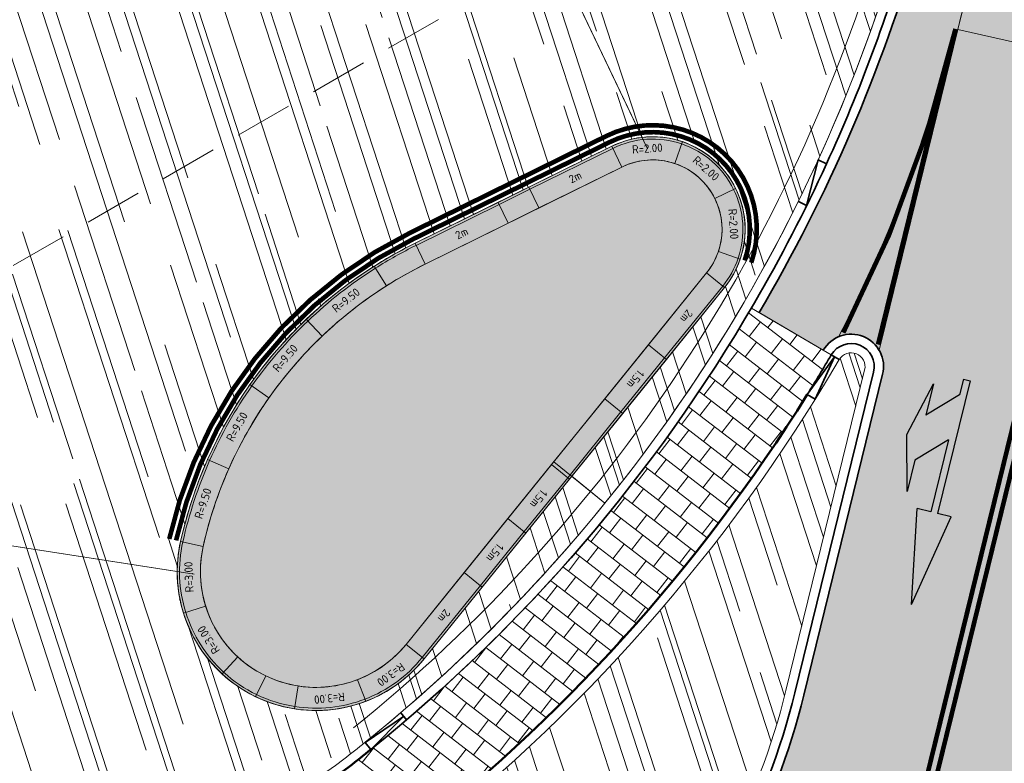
# Model space of a CAD drawing. Header units: metres. Extents: x 196674 to 197628, y 355499 to 356232.
# Tile 109 of 209: x 197041 to 197063, y 355743 to 355759. Entities that reach past the tile are written whole.
import ezdxf

# ---------------------------------------------------------------- set-up
doc = ezdxf.new("R2010")
doc.units = ezdxf.units.M
doc.linetypes.add('DASHED2', pattern=[0.375, 0.25, -0.125])
doc.layers.get('0').update_dxf_attribs({"lineweight": 25})
for name, color, linetype, lineweight, true_color in [('N-WE-AM-AS-KNIKLIJN-G', 1, 'DASHED2', 5, 0xff0000), ('N-WE-GR-BEPLANTING_BEPLANTINGSPLAN_DERDEN-V', 7, 'Continuous', 5, 0xd3e799), ('N-WE-VH-GESLOTENVERHARDING_ASFALT_FIETSPAD-A-200', 7, 'Continuous', 5, 0xe98094), ('N-WE-VH-GESLOTENVERHARDING_ASFALT_RIJBAAN-V', 7, 'Continuous', 5, 0xd6d6d6), ('N-WE-VH-GOOT-TEGEL_200x200-G', 7, 'Continuous', 35, 0x00a5a5), ('N-WE-VH-KANTOPSLUITING_GELEIDEBAND_50 200-G', 1, 'Continuous', 35, 0xff0000), ('N-WE-VH-KANTOPSLUITING_OPSLUITBAND_200X250-G', 7, 'Continuous', 50, 0x0029a5), ('N-WE-VH-KANTOPSLUITING_SOLID_500X500-V', 7, 'Continuous', 50, 0x7a7a7a), ('N-WE-VH-KANTOPSLUITING_SOLID_500X500_PASMAKEN-V', 7, 'Continuous', 50, 0x545454), ('N-WE-VH-KANTOPSLUITING_TROTTOIRBAND_180X200-G', 6, 'Continuous', 35, 0xff00ff), ('N-WE-VH-KANTOPSLUITING_VERLAGINGSBAND_GELEIDEBAND_50 200-G', 1, 'Continuous', 35, 0xff0000), ('N-WE-VH-KANTOPSLUITING_VERLAGINGSBAND_TROTTOIRBAND_180 200-G', 6, 'Continuous', 35, 0xff00ff), ('N-WE-VH-KANTOPSLUITING_VERLOOPBAND_GELEIDEBAND_50 200_TROTTOIRBAND_180 200-G', 1, 'Continuous', 35, 0xff0000), ('N-WE-VH-OPENVERHARDING_NATUURSTEEN_ZWARTBROEKPLEIN-A', 7, 'Continuous', 20, 0xd9795e), ('N-WE-VH-OPENVERHARDING_TEGEL_200x300_FIETSPAD_ROOD-A', 7, 'Continuous', 5, 0xe04d68), ('N-WE-VH-SPECIAAL-G', 7, 'Continuous', 35, 0xe44949), ('N-WE-VW-MARKERING_LANGS_STREEP_DOORGETROKKEN_010-G', 7, 'Continuous', 13, 0xffffff), ('N-WE-VW-MARKERING_PIJL-S', 7, 'Continuous', 25, 0xffffff), ('N-WE-VW-MARKERING_PUNTSTUK-G', 7, 'Continuous', 0, 0xffffff), ('N-WE-VW-MARKERING_PUNTSTUK-V', 7, 'Continuous', 18, 0xffffff)]:
    doc.layers.add(name, color=color, linetype=linetype, lineweight=lineweight, true_color=true_color)
doc.layers.add('N-WE-VH-HULPLIJN-G', color=40, linetype='Continuous', lineweight=5, plot=False)
for name, color, linetype, lineweight in [('N-WE-VH-KANTOPSLUITING_ACHTERKANTBAND-G', 50, 'Continuous', 18), ('N-WE-VH-KANTOPSLUITING_ELEMENT-T35', 50, 'Continuous', 35), ('N-WE-VH-KANTOPSLUITING_SOLID_500X500-G', 170, 'Continuous', 18), ('N-WE-VH-KANTOPSLUITING_SOLID_500X500_PASMAKEN-G', 170, 'Continuous', 18), ('N-WE-VH-KANTOPSLUITING_VOORKANTBAND-G', 50, 'Continuous', 35), ('N-WE-VH-MATERIAALGRENS-G', 7, 'Continuous', 13)]:
    doc.layers.add(name, color=color, linetype=linetype, lineweight=lineweight)
doc.styles.add('NLCS-ISO-M50-T18', font='NLCS-ISO.ttf', dxfattribs={"height": 0.09000000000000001})
doc.styles.add('NLCS-ISO-M50-T35', font='NLCS-ISO.ttf', dxfattribs={"height": 0.175})
pattern_1 = [(288.0600000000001, (197056.2115529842, 355734.4411217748), (2.285864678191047, -2.49423789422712), [21, -2.799999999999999, 6.999999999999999, -1.4]), (288.0600000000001, (197138.0089711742, 355715.2408764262), (1.336245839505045, 1.908269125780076), [4.199999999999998, -0.4619999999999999, 8.399999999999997, -1.05]), (288.0600000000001, (197057.2309859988, 355733.5100705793), (3.148679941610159, -6.630539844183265), [11.2, -1.96, 5.599999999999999, -1.4])]

# ---------------------------------------------------------------- blocks, each defined once
blk = doc.blocks.new('N-SVW-MARKERING_PIJL_COMBI_RD_RA_5.0')
h = blk.add_hatch(color=256)
h.paths.add_polyline_path([(4.999999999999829, 0.3000000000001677), (2.949999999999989, 0.675000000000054), (2.949999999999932, 0.3749999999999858), (0, 0.3749999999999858), (2.842170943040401e-14, 0.2250000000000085), (0.345908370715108, 0.2250000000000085), (0.5709083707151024, -1.4210854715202e-14), (1.575000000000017, -1.4210854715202e-14), (1.349999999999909, 0.2250000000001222), (2.950000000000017, 0.2250000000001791), (2.949999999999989, -0.07499999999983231)])
h.paths.add_polyline_path([(2.649999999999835, -0.3749999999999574), (1.950000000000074, -0.3749999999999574), (1.574999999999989, -1.4210854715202e-14), (0.5709083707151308, -7.105427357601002e-14), (0.9459083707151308, -0.3749999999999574), (0.2500000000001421, -0.3750000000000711), (1.450000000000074, -0.6749999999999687)])
for p, q in [((4.999999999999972, 0.3000000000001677), (2.94999999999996, 0.6750000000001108)), ((2.949999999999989, 0.6750000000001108), (2.94999999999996, 0.3750000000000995)), ((-2.842170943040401e-14, 0.3749999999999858), (2.94999999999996, 0.3750000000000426)), ((0, 0.2250000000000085), (-2.842170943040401e-14, 0.3749999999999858)), ((0, 0.2250000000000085), (0.3459083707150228, 0.2250000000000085)), ((0.345908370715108, 0.2250000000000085), (0.9459083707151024, -0.3749999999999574)), ((1.349999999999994, 0.2249999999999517), (1.950000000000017, -0.3749999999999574)), ((1.349999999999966, 0.2250000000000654), (2.949999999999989, 0.2250000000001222)), ((4.999999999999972, 0.3000000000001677), (2.949999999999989, -0.07499999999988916)), ((2.949999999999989, 0.2250000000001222), (2.949999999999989, -0.074999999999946)), ((1.450000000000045, -0.6749999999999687), (0.25, -0.3750000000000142)), ((0.25, -0.3750000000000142), (0.9459083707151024, -0.3749999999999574)), ((2.650000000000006, -0.3749999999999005), (1.450000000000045, -0.6749999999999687)), ((1.950000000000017, -0.3749999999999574), (2.650000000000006, -0.3749999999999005))]:
    blk.add_line(p, q)
blk = doc.blocks.new('Solid_basis_200')
at = {"layer": 'N-WE-VH-KANTOPSLUITING_SOLID_500X500-V'}
h = blk.add_hatch(color=256, dxfattribs=at)
h.dxf.hatch_style = 1
h.paths.add_polyline_path([(2, -0.5), (0, -0.5), (0, 0), (2, 0)])
at = {"layer": 'N-WE-VH-KANTOPSLUITING_SOLID_500X500-G', "flags": 128}
blk.add_lwpolyline([(2, -0.5), (0, -0.5), (0, 0), (2, 0)], close=True, dxfattribs=at)
blk.add_lwpolyline([(0, -0.4500000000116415), (2, -0.4500000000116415)], dxfattribs=at)
at = {"layer": 'N-WE-VH-KANTOPSLUITING_ELEMENT-T35', "insert": (1, -0.25), "char_height": 0.175, "attachment_point": 5, "rotation": 180, "style": 'NLCS-ISO-M50-T35'}
blk.add_mtext_dynamic_manual_height_columns('2m', width=0.4722524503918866, gutter_width=0.625, heights=[0], dxfattribs=at)
blk = doc.blocks.new('Solid_bocht_300')
at = {"layer": 'N-WE-VH-KANTOPSLUITING_SOLID_500X500-V'}
h = blk.add_hatch(color=256, dxfattribs=at)
h.dxf.hatch_style = 1
edge = h.paths.add_edge_path()
edge.add_arc((1.219702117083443e-11, -3.000000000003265), 3.000000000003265, 90.00000000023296, 120.000000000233)
edge.add_line((-1.5, -0.401923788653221), (-1.25, -0.834936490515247))
edge.add_arc((-4.414457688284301e-11, -2.999999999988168), 2.499999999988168, 89.9999999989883, 119.99999999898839, ccw=False)
edge.add_line((0, -0.5), (0, 0))
at = {"layer": 'N-WE-VH-KANTOPSLUITING_SOLID_500X500-G', "flags": 128}
blk.add_lwpolyline([(0, 0, 0.131652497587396), (-1.5, -0.401923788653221), (-1.25, -0.834936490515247, -0.1316524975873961), (0, -0.5)], format="xyb", close=True, dxfattribs=at)
blk.add_lwpolyline([(0, -0.05000000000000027, 0.1316524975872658), (-1.474999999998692, -0.445225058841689)], format="xyb", dxfattribs=at)
at = {"layer": 'N-WE-VH-KANTOPSLUITING_ELEMENT-T35', "insert": (-0.7117523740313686, -0.3437039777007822), "char_height": 0.18, "attachment_point": 5, "rotation": 15.000000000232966, "style": 'NLCS-ISO-M50-T18'}
blk.add_mtext_dynamic_manual_height_columns('R=3.00', width=0.4722524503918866, gutter_width=0.625, heights=[0], dxfattribs=at)
blk = doc.blocks.new('*U41')
at = {"rotation": 201.036598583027}
blk.add_blockref('Solid_bocht_300', (-0.550157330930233, -0.6588677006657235), dxfattribs=at)
blk = doc.blocks.new('*U42')
at = {"color": 0, "linetype": 'ByBlock', "lineweight": -2, "transparency": 16777216}
blk.add_blockref('*U41', (197049.3624504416, 355745.3632347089), dxfattribs=at)
at = {"color": 0, "linetype": 'ByBlock', "lineweight": -2, "transparency": 16777216, "rotation": 329.9999999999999}
blk.add_blockref('*U41', (197048.0738739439, 355744.8365742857), dxfattribs=at)
blk = doc.blocks.new('Solid_bocht_950')
at = {"layer": 'N-WE-VH-KANTOPSLUITING_SOLID_500X500-V'}
h = blk.add_hatch(color=256, dxfattribs=at)
h.dxf.hatch_style = 1
edge = h.paths.add_edge_path()
edge.add_arc((5.500743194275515e-10, -9.000000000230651), 9.50000000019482, 78.75000000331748, 90.00000000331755)
edge.add_line((-8.326672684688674e-17, 0.499999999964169), (0, 0))
edge.add_arc((3.650287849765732e-10, -9.000000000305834), 9.000000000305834, 78.75000000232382, 90.00000000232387, ccw=False)
edge.add_line((1.755812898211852, -0.1729324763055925), (1.853358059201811, 0.3174601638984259))
at = {"layer": 'N-WE-VH-KANTOPSLUITING_SOLID_500X500-G', "flags": 128}
blk.add_lwpolyline([(1.853358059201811, 0.3174601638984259, 0.04912684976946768), (-8.326672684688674e-17, 0.499999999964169), (0, 0, -0.04912684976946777), (1.755812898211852, -0.1729324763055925)], format="xyb", close=True, dxfattribs=at)
blk.add_lwpolyline([(1.843603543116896, 0.2684208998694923, 0.04912684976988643), (7.979311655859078e-13, 0.4499999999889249)], format="xyb", dxfattribs=at)
at = {"layer": 'N-WE-VH-KANTOPSLUITING_ELEMENT-T35', "insert": (0.9066585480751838, 0.2054587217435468), "char_height": 0.18, "attachment_point": 5, "rotation": 354.3750000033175, "style": 'NLCS-ISO-M50-T18'}
blk.add_mtext_dynamic_manual_height_columns('R=9.50', width=0.4722524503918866, gutter_width=0.625, heights=[0], dxfattribs=at)
blk = doc.blocks.new('Solid_bocht_200')
at = {"layer": 'N-WE-VH-KANTOPSLUITING_SOLID_500X500-V'}
h = blk.add_hatch(color=256, dxfattribs=at)
h.dxf.hatch_style = 1
edge = h.paths.add_edge_path()
edge.add_arc((-1.905087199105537e-11, -2.000000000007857), 2.000000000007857, 89.99999999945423, 134.9999999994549)
edge.add_line((-1.414213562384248, -0.5857864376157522), (-1.060660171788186, -0.9393398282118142))
edge.add_arc((-1.428790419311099e-11, -2.000000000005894), 1.500000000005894, 89.99999999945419, 134.9999999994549, ccw=False)
edge.add_line((0, -0.5), (0, 0))
at = {"layer": 'N-WE-VH-KANTOPSLUITING_SOLID_500X500-G', "flags": 128}
blk.add_lwpolyline([(0, 0, 0.1989123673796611), (-1.414213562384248, -0.5857864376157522), (-1.060660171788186, -0.9393398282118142, -0.198912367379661), (0, -0.5)], format="xyb", close=True, dxfattribs=at)
blk.add_lwpolyline([(0, -0.04999999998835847, 0.1989123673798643), (-1.378858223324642, -0.6211417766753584)], format="xyb", dxfattribs=at)
at = {"layer": 'N-WE-VH-KANTOPSLUITING_ELEMENT-T35', "insert": (-0.6696960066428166, -0.3832108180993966), "char_height": 0.18, "attachment_point": 5, "rotation": 22.499999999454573, "style": 'NLCS-ISO-M50-T18'}
blk.add_mtext_dynamic_manual_height_columns('R=2.00', width=0.4722524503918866, gutter_width=0.625, heights=[0], dxfattribs=at)
blk = doc.blocks.new('Solid_basis_150')
at = {"layer": 'N-WE-VH-KANTOPSLUITING_SOLID_500X500-V'}
h = blk.add_hatch(color=256, dxfattribs=at)
h.dxf.hatch_style = 1
h.paths.add_polyline_path([(1.5, -0.5), (0, -0.5), (0, 0), (1.5, 0)])
at = {"layer": 'N-WE-VH-KANTOPSLUITING_SOLID_500X500-G', "flags": 128}
blk.add_lwpolyline([(1.5, -0.5), (0, -0.5), (0, 0), (1.5, 0)], close=True, dxfattribs=at)
blk.add_lwpolyline([(0, -0.4500000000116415), (1.5, -0.4500000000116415)], dxfattribs=at)
at = {"layer": 'N-WE-VH-KANTOPSLUITING_ELEMENT-T35', "insert": (0.75, -0.25), "char_height": 0.18, "attachment_point": 5, "rotation": 180, "style": 'NLCS-ISO-M50-T18'}
blk.add_mtext_dynamic_manual_height_columns('1.5m', width=0.4722524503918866, gutter_width=0.625, heights=[0], dxfattribs=at)
blk = doc.blocks.new('Verloopband')
at = {"flags": 128}
blk.add_lwpolyline([(-0.2763672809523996, 0.9662406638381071), (0, 0), (-0.4622285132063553, 0.8923814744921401)], close=True, dxfattribs=at)

msp = doc.modelspace()

# ---------------------------------------------------------------- hatches: boundary and pattern name
at = {"layer": 'N-WE-GR-BEPLANTING_BEPLANTINGSPLAN_DERDEN-V'}
h = msp.add_hatch(color=256, dxfattribs=at)
h.dxf.hatch_style = 1
edge = h.paths.add_edge_path()
edge.add_line((197049.6792699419, 355745.9323613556), (197056.1744887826, 355753.9637728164))
edge.add_arc((197055.0081670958, 355754.9070085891), 1.499999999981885, 321.0365985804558, 476.263678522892)
edge.add_line((197054.3444129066, 355756.2521592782), (197050.09597823, 355754.1558020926))
edge.add_arc((197054.0785033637, 355746.0848979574), 8.999999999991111, 116.2636785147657, 167.385620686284)
edge.add_arc((197047.7354004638, 355747.5044209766), 2.499999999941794, 167.38562068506, 321.0365985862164)
at = {"layer": 'N-WE-VH-GESLOTENVERHARDING_ASFALT_FIETSPAD-A-200'}
h = msp.add_hatch(color=256, dxfattribs=at)
h.dxf.hatch_style = 1
edge = h.paths.add_edge_path()
edge.add_arc((197100.4492516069, 355749.6949471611), 39.99999999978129, 140.7108622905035, 166.2130756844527, ccw=False)
edge.add_line((197069.4908406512, 355775.0243133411), (197069.258652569, 355775.2142835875))
edge.add_line((197069.258652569, 355775.2142835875), (197066.8923720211, 355773.7703668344))
edge.add_arc((197100.4492516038, 355749.6949471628), 41.29999999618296, 144.3424105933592, 163.9034970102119)
edge.add_arc((197027.294326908, 355770.7835313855), 34.83390772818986, 329.5068101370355, 343.9377319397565, ccw=False)
edge.add_line((197057.3103387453, 355753.1075544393), (197058.6944248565, 355752.2924869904))
edge.add_arc((197059.2982903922, 355751.9384440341), 0.700000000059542, 30.628384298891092, 149.6171445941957, ccw=False)
edge.add_line((197059.900633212, 355752.2950714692), (197061.6017039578, 355759.2274201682))
at = {"layer": 'N-WE-VH-GESLOTENVERHARDING_ASFALT_RIJBAAN-V'}
h = msp.add_hatch(color=256, dxfattribs=at)
h.dxf.hatch_style = 1
edge = h.paths.add_edge_path()
edge.add_line((197073.4202608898, 355773.2042790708), (197069.8086513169, 355775.8721054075))
edge.add_arc((197095.6713534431, 355753.6897036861), 34.07254477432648, 139.3803567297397, 140.8222748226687)
edge.add_line((197069.258652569, 355775.2142835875), (197069.4908406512, 355775.0243133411))
edge.add_arc((197100.4492516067, 355749.6949471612), 39.99999999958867, 140.7108622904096, 166.2130756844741)
edge.add_line((197061.6017039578, 355759.2274201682), (197067.5528328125, 355757.8832528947))
edge.add_arc((197096.7370529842, 355750.7219825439), 30.05000000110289, 144.9819093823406, 166.2130756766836, ccw=False)
edge.add_line((197072.1269773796, 355767.9657257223), (197072.1981660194, 355768.2540812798))
edge.add_line((197072.1981660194, 355768.2540812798), (197073.4202608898, 355773.2042790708))
h = msp.add_hatch(color=256, dxfattribs=at)
h.dxf.hatch_style = 1
edge = h.paths.add_edge_path()
edge.add_line((197067.5528328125, 355757.8832528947), (197061.6017039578, 355759.2274201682))
edge.add_line((197061.6017039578, 355759.2274201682), (197059.900633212, 355752.2950714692))
edge.add_arc((197059.2982903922, 355751.9384440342), 0.7000000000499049, -13.786924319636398, 30.62838428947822, ccw=False)
edge.add_line((197059.978122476, 355751.7716257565), (197058.2768653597, 355744.8385175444))
edge.add_arc((197043.5147972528, 355748.4608572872), 15.20000000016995, 331.6538099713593, 346.2130756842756, ccw=False)
edge.add_arc((197043.5147972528, 355748.4608572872), 15.20000000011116, 320.01482940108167, 331.6538099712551, ccw=False)
edge.add_arc((197104.9315986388, 355983.6892297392), 250.0000004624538, 258.5167419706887, 260.2353656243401)
edge.add_arc((197080.4125274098, 355733.9196014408), 18.20001148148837, 166.2136846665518, 169.2605894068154, ccw=False)
edge.add_line((197062.7368359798, 355738.256691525), (197067.5528328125, 355757.8832528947))
at = {"layer": 'N-WE-VH-KANTOPSLUITING_SOLID_500X500_PASMAKEN-V'}
h = msp.add_hatch(color=256, dxfattribs=at)
h.dxf.hatch_style = 1
h.paths.add_polyline_path([(197052.3296272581, 355755.815537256), (197051.668261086, 355755.4891912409), (197051.8895124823, 355755.0408076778), (197052.5508786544, 355755.3671536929)])
h = msp.add_hatch(color=256, dxfattribs=at)
h.dxf.hatch_style = 1
edge = h.paths.add_edge_path()
edge.add_line((197050.0959782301, 355754.1558020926), (197049.8747268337, 355754.6041856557))
edge.add_arc((197054.0785034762, 355746.0848977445), 9.500000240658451, 116.263678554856, 122.3856205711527)
edge.add_line((197048.9901620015, 355754.1072905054), (197049.2579694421, 355753.6850593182))
edge.add_arc((197054.0785033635, 355746.0848979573), 8.99999999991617, 116.26367851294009, 122.38562068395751, ccw=False)
h = msp.add_hatch(color=256, dxfattribs=at)
h.dxf.hatch_style = 1
edge = h.paths.add_edge_path()
edge.add_line((197056.9021807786, 355754.2645818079), (197056.4286773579, 355754.4251885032))
edge.add_arc((197055.0081670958, 355754.9070085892), 1.500000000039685, 321.03659857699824, 341.2636785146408, ccw=False)
edge.add_line((197056.1744887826, 355753.9637728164), (197056.5632626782, 355753.6493608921))
edge.add_arc((197055.0081670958, 355754.9070085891), 1.999999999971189, 321.0365985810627, 341.2636785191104)
h = msp.add_hatch(color=256, dxfattribs=at)
h.dxf.hatch_style = 1
h.paths.add_polyline_path([(197054.3623792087, 355750.9279436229), (197053.973605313, 355751.2423555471), (197052.8233891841, 355749.8201003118), (197053.2121630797, 355749.5056883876)])
h = msp.add_hatch(color=256, dxfattribs=at)
h.dxf.hatch_style = 1
edge = h.paths.add_edge_path()
edge.add_arc((197047.7354004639, 355747.5044209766), 2.499999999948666, 227.387372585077, 244.21198558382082, ccw=False)
edge.add_line((197046.0428050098, 355745.6645512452), (197045.7044372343, 355745.2967079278))
edge.add_line((197045.7044372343, 355745.2967079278), (197045.7043027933, 355745.2965617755))
edge.add_arc((197047.7354004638, 355747.5044209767), 2.999999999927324, 227.3878104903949, 244.2122045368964)
edge.add_line((197046.4302825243, 355744.8031865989), (197046.6477935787, 355745.2533964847))
h = msp.add_hatch(color=256, dxfattribs=at)
h.dxf.hatch_style = 1
edge = h.paths.add_edge_path()
edge.add_arc((197047.7354004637, 355747.5044209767), 2.49999999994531, 244.211985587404, 261.03659858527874, ccw=False)
edge.add_line((197046.6477935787, 355745.2533964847), (197046.4302825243, 355744.8031865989))
edge.add_arc((197047.7354004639, 355747.5044209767), 2.99999999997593, 244.2122045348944, 261.0365985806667)
edge.add_line((197047.2679898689, 355744.5410567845), (197047.3458916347, 355745.0349508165))
at = {"layer": 'N-WE-VH-OPENVERHARDING_NATUURSTEEN_ZWARTBROEKPLEIN-A'}
h = msp.add_hatch(dxfattribs=at)
h.set_pattern_fill('AVH-NATUURSTEEN-SO', color=256, scale=0.7, angle=258.0600000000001, pattern_type=2)
h.set_pattern_definition(pattern_1)
edge = h.paths.add_edge_path()
edge.add_line((197051.3656007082, 355764.0488189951), (197050.628, 355763.608))
edge.add_line((197050.628, 355763.608), (197047.9288393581, 355762.6055066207))
edge.add_line((197047.9288393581, 355762.6055066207), (197048.1859490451, 355761.9010213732))
edge.add_line((197048.1859490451, 355761.9010213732), (197047.357909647, 355761.5867161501))
edge.add_line((197047.357909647, 355761.5867161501), (197047.083952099, 355762.2917076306))
edge.add_line((197047.083952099, 355762.2917076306), (197043.0971511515, 355760.7196662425))
edge.add_line((197043.0971511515, 355760.7196662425), (197034.2917805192, 355759.5862997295))
edge.add_line((197034.2917805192, 355759.5862997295), (197036.5005057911, 355750.1940145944))
edge.add_arc((197036.8438844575, 355748.7338464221), 1.500000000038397, 2.2233734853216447e-09, 103.2334436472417, ccw=False)
edge.add_arc((197036.8438844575, 355748.7338464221), 1.5, -8.836245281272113, 2.2233734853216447e-09, ccw=False)
edge.add_line((197038.3260815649, 355748.5034299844), (197044.735401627, 355747.5070627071))
edge.add_arc((197047.7354004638, 355747.5044209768), 2.999999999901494, 167.3856206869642, 179.9495466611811, ccw=False)
edge.add_arc((197054.0785033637, 355746.0848979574), 9.500000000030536, 116.2636785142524, 167.3856206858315, ccw=False)
edge.add_line((197049.8747268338, 355754.6041856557), (197054.1231615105, 355756.7005428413))
edge.add_arc((197055.0081670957, 355754.907008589), 2.000000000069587, 96.58588331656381, 116.26367851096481, ccw=False)
edge.add_line((197054.7787823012, 355756.893810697), (197051.3656007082, 355764.0488189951))
edge = h.paths.add_edge_path()
edge.add_line((197066.614875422, 355774.0696264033), (197068.9923283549, 355775.5203606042))
edge.add_arc((197100.4492518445, 355749.6949469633), 40.70000030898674, 139.2507406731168, 140.6147885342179, ccw=False)
edge.add_line((197069.6160133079, 355776.2618705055), (197067.6014116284, 355777.7975994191))
edge.add_line((197067.6014116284, 355777.7975994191), (197064.6263400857, 355774.5495186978))
edge.add_line((197064.6263400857, 355774.5495186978), (197060.9128732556, 355770.5556807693))
edge.add_line((197060.9128732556, 355770.5556807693), (197058.328610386, 355768.5006809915))
edge.add_line((197058.328610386, 355768.5006809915), (197057.156892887, 355767.671697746))
edge.add_line((197057.156892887, 355767.671697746), (197057.4750247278, 355767.2429541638))
edge.add_line((197057.4750247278, 355767.2429541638), (197056.7975112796, 355766.709209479))
edge.add_line((197056.7975112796, 355766.709209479), (197056.4515658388, 355767.1483383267))
edge.add_line((197056.4515658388, 355767.1483383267), (197054.939, 355766.026))
edge.add_line((197054.939, 355766.026), (197051.3656007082, 355764.0488189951))
edge.add_line((197051.3656007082, 355764.0488189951), (197054.7787823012, 355756.893810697))
edge.add_arc((197055.0081670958, 355754.9070085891), 1.99999999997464, -38.963401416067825, 96.58588332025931, ccw=False)
edge.add_line((197056.5632626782, 355753.6493608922), (197053.2625628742, 355749.5680083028))
edge.add_line((197053.2625628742, 355749.5680083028), (197053.9788602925, 355748.9871945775))
edge.add_arc((197026.9483516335, 355770.9050321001), 34.80000000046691, 320.9629410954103, 343.9034970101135)
edge.add_arc((197100.449251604, 355749.6949471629), 41.6999999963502, 144.2305819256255, 163.9034970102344, ccw=False)
edge = h.paths.add_edge_path()
edge.add_line((197053.9788602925, 355748.9871945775), (197053.2625628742, 355749.5680083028))
edge.add_line((197053.2625628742, 355749.5680083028), (197050.0680438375, 355745.6179494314))
edge.add_arc((197047.7354004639, 355747.5044209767), 2.999999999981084, 179.9495466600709, 321.0365985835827, ccw=False)
edge.add_line((197044.735401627, 355747.5070627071), (197038.3260815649, 355748.5034299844))
edge.add_arc((197036.8438844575, 355748.7338464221), 1.499999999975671, 273.55930185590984, 351.16375471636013, ccw=False)
edge.add_line((197036.9370068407, 355747.2367398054), (197035.988231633, 355743.5268327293))
edge.add_arc((196948.4769703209, 355401.339721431), 353.1999999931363, 75.28013884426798, 75.65459321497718, ccw=False)
edge.add_arc((196948.4769703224, 355401.3397214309), 353.1999999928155, 74.96195270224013, 75.28013884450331, ccw=False)
edge.add_arc((197104.8620088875, 355983.4270787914), 249.5287714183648, 254.9617664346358, 255.3048697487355)
edge.add_arc((197043.5413102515, 355749.6054141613), 7.799999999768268, 255.304683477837, 307.9195219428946)
edge.add_arc((197026.9483521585, 355770.9050314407), 34.79999915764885, 307.9195219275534, 308.8872738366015)
edge.add_arc((197026.9483516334, 355770.9050321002), 34.8000000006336, 308.8872738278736, 320.9629410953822)
h = msp.add_hatch(dxfattribs=at)
h.set_pattern_fill('AVH-NATUURSTEEN-SO', color=256, scale=0.7, angle=258.0600000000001, pattern_type=2)
h.set_pattern_definition(pattern_1)
edge = h.paths.add_edge_path()
edge.add_line((197057.8883898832, 355744.9338422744), (197059.5896469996, 355751.8669504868))
edge.add_arc((197059.2982903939, 355751.93844404), 0.2999999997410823, 346.213074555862, 509.6171465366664)
edge.add_arc((197026.9483594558, 355770.9050253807), 37.19998985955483, 307.59184778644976, 329.6171454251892, ccw=False)
edge.add_arc((197050.1295855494, 355740.7947283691), 0.8000000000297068, 127.5918478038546, 257.2858229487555)
edge.add_arc((197104.9979821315, 355983.997491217), 250.1153120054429, 257.2864821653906, 258.4365361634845)
edge.add_arc((197043.514797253, 355748.4608572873), 14.80000000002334, 320.0560764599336, 331.6538099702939)
edge.add_arc((197043.5147972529, 355748.4608572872), 14.80000000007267, 331.6538099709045, 346.2130756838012)
at = {"layer": 'N-WE-VH-OPENVERHARDING_TEGEL_200x300_FIETSPAD_ROOD-A'}
h = msp.add_hatch(dxfattribs=at)
h.set_pattern_fill('AVH-TEGEL_200X300_HALFST', color=256, scale=2, angle=322.3773465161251, pattern_type=2)
h.set_pattern_definition([(322.3773465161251, (0, 0), (0.2441833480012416, 0.3168193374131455), []), (52.37734651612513, (0, 0), (-0.4752290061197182, 0.3662750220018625), [0.4, -0.4]), (52.37734651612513, (0.3168193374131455, -0.2441833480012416), (-0.4752290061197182, 0.3662750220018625), [-0.4, 0.4])])
edge = h.paths.add_edge_path()
edge.add_arc((197026.9483594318, 355770.9050254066), 36.99998989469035, 307.5918477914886, 329.61714540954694, ccw=False)
edge.add_line((197049.5195531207, 355741.5871048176), (197048.3231234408, 355743.1918143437))
edge.add_arc((197026.9786366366, 355770.8831840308), 34.9628241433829, 307.6250084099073, 329.6229276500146)
edge.add_line((197057.141627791, 355753.2028832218), (197058.6944248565, 355752.2924869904))
edge.add_line((197058.6944248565, 355752.2924869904), (197058.8669578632, 355752.1913318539))
at = {"layer": 'N-WE-VW-MARKERING_PUNTSTUK-V'}
h = msp.add_hatch(color=256, dxfattribs=at)
h.dxf.hatch_style = 1
h.paths.add_polyline_path([(197059.0244584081, 355752.5826614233, -0.3758757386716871), (197059.900633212, 355752.2950714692), (197061.4353140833, 355758.5493339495), (197061.3381990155, 355758.5731641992, -0.05778610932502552)])

# ---------------------------------------------------------------- linework, layer by layer
at = {"layer": 'N-WE-AM-AS-KNIKLIJN-G', "ltscale": 5, "flags": 128}
msp.add_lwpolyline([(197056.8725007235, 355763.2038572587), (197039.7193735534, 355753.2703248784), (197030.0091822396, 355751.495138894)], dxfattribs=at)
at = {"layer": 'N-WE-VH-GOOT-TEGEL_200x200-G', "ltscale": 0.2, "flags": 128}
for points in [[(196848.7610979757, 355896.3248392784, 0.04938916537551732), (196850.6752320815, 355889.6570756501), (196887.127705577, 355797.9270999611, 0.09743566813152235), (196900.7646383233, 355776.7687458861, 0.01504904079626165), (196903.5708897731, 355774.0261279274, 0.03173044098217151), (196909.9970084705, 355768.8253698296, 0.05529073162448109), (196922.5680520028, 355761.8515156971, 0.03886721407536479), (196932.1808562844, 355758.6838201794), (196984.9044531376, 355745.7464201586), (197012.2741127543, 355739.0304095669), (197022.3374544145, 355736.5610507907, 0.007144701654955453), (197030.6975663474, 355734.6358511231, 0.02675914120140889), (197035.9996158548, 355733.7881315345, 0.008402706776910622), (197037.6801972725, 355733.6394630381), (197042.1054888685, 355733.3228353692), (197042.4300170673, 355733.2996155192, 0.1534304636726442), (197051.2976353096, 355735.4045395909, 0.1354485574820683), (197056.8922393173, 355741.2439296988, 0.06361237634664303), (197058.2768653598, 355744.8385175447), (197059.9781224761, 355751.7716257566, 0.8647318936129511), (197058.6944248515, 355752.2924869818)], [(197069.80865132, 355775.8721054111, 0.005319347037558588), (197069.258652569, 355775.2142835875), (197066.8923720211, 355773.7703668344, 0.08555920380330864), (197060.7683735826, 355761.1456204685, -0.06307241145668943), (197057.3087690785, 355753.1048892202)]]:
    msp.add_lwpolyline(points, format="xyb", dxfattribs=at)
at = {"layer": 'N-WE-VH-HULPLIJN-G', "flags": 128}
for points in [[(197070.2436748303, 355777.8634017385, -0.07243669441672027), (197069.3181064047, 355776.5289144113, 0.00558656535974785), (197068.7262964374, 355775.8266159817), (197066.3377231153, 355774.3690960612, 0.08653520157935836), (197059.9997367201, 355761.3674252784, -0.1539871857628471), (197048.5443339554, 355744.1286703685, -0.1539871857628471)], [(197069.0889411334, 355774.5249879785, 0.1076815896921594), (197061.6017039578, 355759.2274201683), (197059.9436183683, 355752.470248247)]]:
    msp.add_lwpolyline(points, format="xyb", dxfattribs=at)
for points in [[(197066.614875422, 355774.0696264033), (197068.9923283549, 355775.5203606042, -0.005951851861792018), (197069.6160133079, 355776.2618705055), (197067.6014116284, 355777.7975994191), (197064.6263400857, 355774.5495186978), (197060.9128732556, 355770.5556807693), (197058.328610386, 355768.5006809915), (197057.156892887, 355767.671697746), (197057.4750247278, 355767.2429541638), (197056.7975112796, 355766.709209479), (197056.4515658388, 355767.1483383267), (197054.939, 355766.026), (197051.3656007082, 355764.0488189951), (197054.7787823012, 355756.893810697, -0.6716509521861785), (197056.5632626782, 355753.6493608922), (197053.2625628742, 355749.5680083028), (197053.9788602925, 355748.9871945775, 0.1004327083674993), (197060.3840551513, 355761.2565228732, -0.08605074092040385)], [(197073.4202608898, 355773.2042790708), (197069.8086513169, 355775.8721054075, 0.006291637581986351), (197069.258652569, 355775.2142835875), (197069.4908406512, 355775.0243133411, 0.111735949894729), (197061.6017039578, 355759.2274201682), (197067.5528328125, 355757.8832528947, -0.09290435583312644), (197072.1269773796, 355767.9657257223), (197072.1981660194, 355768.2540812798)], [(197061.6017039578, 355759.2274201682, -0.1117359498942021), (197069.4908406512, 355775.0243133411), (197069.258652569, 355775.2142835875), (197066.8923720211, 355773.7703668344, 0.08555920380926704), (197060.7683735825, 355761.1456204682, -0.06305012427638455), (197057.3103387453, 355753.1075544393), (197058.6944248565, 355752.2924869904, -0.5714820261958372), (197059.900633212, 355752.2950714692)], [(197051.3656007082, 355764.0488189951), (197050.628, 355763.608), (197047.9288393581, 355762.6055066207), (197048.1859490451, 355761.9010213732), (197047.357909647, 355761.5867161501), (197047.083952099, 355762.2917076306), (197043.0971511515, 355760.7196662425), (197034.2917805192, 355759.5862997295), (197036.5005057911, 355750.1940145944, -0.4835989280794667), (197038.3438844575, 355748.7338464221, -0.03857450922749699), (197038.3260815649, 355748.5034299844), (197044.735401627, 355747.5070627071, -0.0548754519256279), (197044.8078145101, 355748.1595854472, -0.2268362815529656), (197049.8747268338, 355754.6041856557), (197054.1231615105, 355756.7005428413, -0.08607219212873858), (197054.7787823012, 355756.893810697)], [(197067.5528328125, 355757.8832528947), (197061.6017039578, 355759.2274201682), (197059.900633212, 355752.2950714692, -0.1962615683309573), (197059.978122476, 355751.7716257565), (197058.2768653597, 355744.8385175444, -0.06361237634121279), (197056.8922393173, 355741.2439296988, -0.05082833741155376), (197055.1612011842, 355738.6934996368, 0.007499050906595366), (197062.5312917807, 355737.3110362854, -0.01329541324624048), (197062.7368359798, 355738.256691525)], [(197050.0680438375, 355745.6179494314), (197056.5632626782, 355753.6493608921, 0.8042152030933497), (197054.1231615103, 355756.7005428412), (197049.8747268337, 355754.6041856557, 0.2268362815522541), (197044.8078145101, 355748.1595854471, 0.7929524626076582)], [(197049.6792699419, 355745.9323613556), (197056.1744887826, 355753.9637728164, 0.804215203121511), (197054.3444129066, 355756.2521592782), (197050.09597823, 355754.1558020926, 0.2268362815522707), (197045.2957455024, 355748.0503913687, 0.7929524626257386)], [(197058.8669578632, 355752.1913318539, -0.09640045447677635), (197049.5195531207, 355741.5871048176), (197048.3231234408, 355743.1918143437, 0.09627988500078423), (197057.141627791, 355753.2028832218), (197058.6944248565, 355752.2924869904)], [(197057.8883898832, 355744.9338422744), (197059.5896469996, 355751.8669504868, 0.8647319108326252), (197059.0394908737, 355752.0901767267, -0.09640045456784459), (197049.6415596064, 355741.4286295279, 0.6351946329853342), (197049.9535154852, 355740.014344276, 0.005018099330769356), (197054.8615603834, 355738.9587014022, 0.05064789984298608), (197056.5402013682, 355741.4338488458, 0.06361237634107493)], [(197053.9788602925, 355748.9871945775), (197053.2625628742, 355749.5680083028), (197050.0680438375, 355745.6179494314, -0.7072998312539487), (197044.735401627, 355747.5070627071), (197038.3260815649, 355748.5034299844, -0.3521774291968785), (197036.9370068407, 355747.2367398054), (197035.988231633, 355743.5268327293, -0.001633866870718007), (197038.2226975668, 355742.9476025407, -0.001388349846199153), (197040.1183877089, 355742.4439439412, 0.001497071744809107), (197041.5626150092, 355742.060563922, 0.233695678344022), (197048.3348316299, 355743.4521912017, 0.004222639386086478), (197048.795450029, 355743.8173173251, 0.0527388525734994)]]:
    msp.add_lwpolyline(points, format="xyb", close=True, dxfattribs=at)
for points in [[(197054.8975204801, 355756.6449013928), (197051.3656007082, 355764.0488189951)], [(197067.5528328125, 355757.8832528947), (197061.6017039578, 355759.2274201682)], [(197058.6944248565, 355752.2924869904), (197057.141627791, 355753.2028832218)], [(197052.874193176, 355749.8829200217), (197053.9788602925, 355748.9871945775)], [(197045.1052306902, 355747.4495705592), (197038.3260815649, 355748.5034299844)]]:
    msp.add_lwpolyline(points, dxfattribs=at)
at = {"layer": 'N-WE-VH-KANTOPSLUITING_ACHTERKANTBAND-G', "flags": 128}
for points in [[(197070.6017790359, 355777.6851845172, -0.07210017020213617), (197069.6160133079, 355776.2618705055, 0.005951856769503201), (197068.9923283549, 355775.5203606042), (197066.614875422, 355774.0696264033, 0.08605074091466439), (197060.3840551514, 355761.2565228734, -0.1539871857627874), (197048.795450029, 355743.8173173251, -0.1539871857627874)], [(197059.0394908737, 355752.0901767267, -0.09640045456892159), (197049.6415596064, 355741.4286295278, 0.6351946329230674), (197049.9535154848, 355740.0143442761, 0.005018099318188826), (197054.8615603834, 355738.9587014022, 0.002439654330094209)], [(197051.4370899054, 355735.9597661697, 0.1285031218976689), (197056.5402013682, 355741.4338488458, 0.06361237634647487), (197057.8883898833, 355744.9338422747), (197059.5896469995, 355751.8669504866, 0.8647318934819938), (197059.0394908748, 355752.090176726)], [(197038.2226975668, 355742.9476025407, -0.001388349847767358), (197040.1183877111, 355742.4439439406, 0.001504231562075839), (197041.5626150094, 355742.0605639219, 0.2336956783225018), (197048.3348316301, 355743.4521912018, 0.004222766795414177), (197048.795450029, 355743.8173173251, 0.0195261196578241)]]:
    msp.add_lwpolyline(points, format="xyb", dxfattribs=at)
at = {"layer": 'N-WE-VH-KANTOPSLUITING_GELEIDEBAND_50 200-G', "ltscale": 0.2, "flags": 128}
msp.add_lwpolyline([(197058.765251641, 355756.3213404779, -0.02419783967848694), (197057.2074847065, 355753.3156925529, -0.09163939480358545), (197048.9210080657, 355743.6616408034)], format="xyb", dxfattribs=at)
at = {"layer": 'N-WE-VH-KANTOPSLUITING_OPSLUITBAND_200X250-G', "ltscale": 0.1, "flags": 128}
for points in [[(197058.3488559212, 355751.3358936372, -0.08964782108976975), (197049.5195531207, 355741.5871048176, 0.6351946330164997), (197049.9094979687, 355739.8192482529, 0.004907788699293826), (197054.7136680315, 355738.7848408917, 0.00232961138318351)], [(197038.1718789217, 355742.7541665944, -0.001388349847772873), (197040.0664956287, 355742.2507931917, 0.00156505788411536), (197041.5420274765, 355741.8592623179, 0.2326692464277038), (197048.4577424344, 355743.2944162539, 0.004222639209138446), (197048.9210080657, 355743.6616408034)]]:
    msp.add_lwpolyline(points, format="xyb", dxfattribs=at)
at = {"layer": 'N-WE-VH-KANTOPSLUITING_SOLID_500X500_PASMAKEN-G', "flags": 128}
for points in [[(197052.3296272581, 355755.815537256), (197051.668261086, 355755.4891912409), (197051.8895124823, 355755.0408076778), (197052.5508786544, 355755.3671536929)], [(197054.3623792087, 355750.9279436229), (197053.973605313, 355751.2423555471), (197052.8233891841, 355749.8201003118), (197053.2121630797, 355749.5056883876)]]:
    msp.add_lwpolyline(points, close=True, dxfattribs=at)
for points in [[(197052.3517523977, 355755.7706988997), (197051.6903862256, 355755.4443528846)], [(197053.1732856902, 355749.53712958), (197054.3235018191, 355750.9593848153)], [(197046.6477935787, 355745.2533964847), (197046.4302825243, 355744.8031865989)]]:
    msp.add_lwpolyline(points, dxfattribs=at)
for points in [[(197050.0959782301, 355754.1558020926), (197049.8747268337, 355754.6041856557, 0.0267183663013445), (197048.9901620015, 355754.1072905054), (197049.2579694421, 355753.6850593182, -0.02671836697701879)], [(197056.9021807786, 355754.2645818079), (197056.4286773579, 355754.4251885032, -0.0884871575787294), (197056.1744887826, 355753.9637728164), (197056.5632626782, 355753.6493608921, 0.08848715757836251)], [(197046.6477935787, 355745.2533964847, -0.07354338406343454), (197046.0428050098, 355745.6645512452), (197045.7044372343, 355745.2967079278), (197045.7043027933, 355745.2965617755, 0.0735424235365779), (197046.4302825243, 355744.8031865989)], [(197047.3458916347, 355745.0349508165, -0.07354338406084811), (197046.6477935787, 355745.2533964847), (197046.4302825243, 355744.8031865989, 0.07354242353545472), (197047.2679898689, 355744.5410567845)]]:
    msp.add_lwpolyline(points, format="xyb", close=True, dxfattribs=at)
for points in [[(197049.8968519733, 355754.5593472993, 0.02671836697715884), (197049.016942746, 355754.0650673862)], [(197056.5243852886, 355753.6808020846, 0.08848715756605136), (197056.8548304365, 355754.2806424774)], [(197045.7381530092, 355745.3333607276, 0.07354250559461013), (197046.4520336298, 355744.8482075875)], [(197046.4520336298, 355744.8482075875, 0.07354250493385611), (197047.2757800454, 355744.5904461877)]]:
    msp.add_lwpolyline(points, format="xyb", dxfattribs=at)
at = {"layer": 'N-WE-VH-KANTOPSLUITING_TROTTOIRBAND_180X200-G', "ltscale": 0.2, "flags": 128}
for points in [[(197070.7810540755, 355777.596525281, -0.06455685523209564), (197069.9249253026, 355776.3129016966, 0.007644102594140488), (197069.1254536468, 355775.367299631), (197066.7535803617, 355773.9199701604, 0.08580586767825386), (197060.576214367, 355761.201071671, -0.03723241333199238), (197058.765251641, 355756.3213404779, -0.04437467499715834)], [(197056.7162203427, 355741.3388892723, 0.06361237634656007), (197058.0826276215, 355744.8861799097), (197059.7838847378, 355751.8192881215, 0.8647318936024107), (197058.8669578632, 355752.1913318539, -0.007530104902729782), (197058.3488559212, 355751.3358936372)]]:
    msp.add_lwpolyline(points, format="xyb", dxfattribs=at)
at = {"layer": 'N-WE-VH-KANTOPSLUITING_VERLAGINGSBAND_GELEIDEBAND_50 200-G', "ltscale": 0.2, "flags": 128}
msp.add_lwpolyline([(197049.5644970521, 355744.4560251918), (197049.6904204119, 355744.3005530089)], dxfattribs=at)
at = {"layer": 'N-WE-VH-KANTOPSLUITING_VERLAGINGSBAND_TROTTOIRBAND_180 200-G', "ltscale": 0.2, "flags": 128}
msp.add_lwpolyline([(197058.8669578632, 355752.1913318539), (197059.0394908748, 355752.0901767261)], dxfattribs=at)
at = {"layer": 'N-WE-VH-KANTOPSLUITING_VERLOOPBAND_GELEIDEBAND_50 200_TROTTOIRBAND_180 200-G', "ltscale": 0.2, "flags": 128}
msp.add_lwpolyline([(197058.765251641, 355756.3213404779), (197058.5858283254, 355756.4098850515), (197058.3360387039, 355755.4197065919), (197058.1568407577, 355755.5081302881)], dxfattribs=at)
at = {"layer": 'N-WE-VH-KANTOPSLUITING_VOORKANTBAND-G', "ltscale": 0.2, "flags": 128}
msp.add_lwpolyline([(197059.978122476, 355751.7716257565, 0.8647318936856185), (197058.6944248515, 355752.2924869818)], format="xyb", dxfattribs=at)
at = {"layer": 'N-WE-VH-MATERIAALGRENS-G', "flags": 128}
msp.add_lwpolyline([(197057.141627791, 355753.2028832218), (197058.6944248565, 355752.2924869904), (197058.8669578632, 355752.1913318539)], dxfattribs=at)
at = {"layer": 'N-WE-VH-SPECIAAL-G', "const_width": 0.1, "flags": 128}
for points in [[(197057.138932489, 355754.1842784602, 0.6681786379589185), (197054.0125358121, 355756.9247346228), (197049.7641011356, 355754.8283774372, 0.2268362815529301), (197044.563849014, 355748.2141824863)], [(197056.9968814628, 355754.2324604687, 0.6681786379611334), (197054.078911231, 355756.7902195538), (197049.8304765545, 355754.6938623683, 0.2268362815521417), (197044.7102283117, 355748.1814242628, 0.2268362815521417)]]:
    msp.add_lwpolyline(points, format="xyb", dxfattribs=at)
at = {"layer": 'N-WE-VW-MARKERING_LANGS_STREEP_DOORGETROKKEN_010-G', "const_width": 0.1, "flags": 128}
msp.add_lwpolyline([(197059.1282178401, 355752.6732080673, 0.06291132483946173), (197061.5531445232, 355759.2393357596)], format="xyb", dxfattribs=at)
for points in [[(197061.5531445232, 355759.2393357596), (197059.8789067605, 355752.4163391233)], [(197062.9664422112, 355751.3613327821), (197060.5759588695, 355741.6194310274)], [(197063.1606799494, 355751.3136704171), (197060.7730506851, 355741.5833998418)]]:
    msp.add_lwpolyline(points, dxfattribs=at)
at = {"layer": 'N-WE-VW-MARKERING_PUNTSTUK-G', "flags": 128}
msp.add_lwpolyline([(197059.0244584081, 355752.5826614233, 0.05778610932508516), (197061.3381990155, 355758.5731641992), (197061.4353140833, 355758.5493339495), (197059.900633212, 355752.2950714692)], format="xyb", dxfattribs=at)
msp.add_lwpolyline([(197061.4353140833, 355758.5493339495), (197061.3381990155, 355758.5731641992, -0.05778610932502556), (197059.0244584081, 355752.5826614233, -0.3758757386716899), (197059.900633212, 355752.2950714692)], format="xyb", close=True, dxfattribs=at)

# ---------------------------------------------------------------- block references
for name, p, rotation in [('Solid_bocht_200', (197055.6505938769, 355756.8010222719), 341.2636785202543), ('Solid_bocht_200', (197056.801701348, 355755.7920141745), 296.2636785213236), ('Solid_basis_200', (197054.3444129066, 355756.2521592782), 206.2636785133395), ('Solid_bocht_200', (197056.9021807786, 355754.2645818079), 251.2636785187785), ('Solid_basis_200', (197051.8895124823, 355755.0408076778), 206.2636785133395), ('Solid_bocht_950', (197047.8678767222, 355752.598584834), 43.63562069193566), ('Solid_basis_200', (197054.9168410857, 355752.4086772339), 51.03659858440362), ('Solid_bocht_950', (197046.7164549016, 355751.2617930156), 54.88562069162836), ('Solid_basis_150', (197053.973605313, 355751.2423555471), 51.03659858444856), ('Solid_bocht_950', (197045.8479524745, 355749.7260560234), 66.13562068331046), ('Solid_bocht_950', (197045.2957455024, 355748.0503913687), 77.38562068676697), ('Solid_basis_150', (197051.8801534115, 355748.653778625), 51.03659858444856), ('Solid_basis_150', (197050.9369176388, 355747.4874569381), 51.03659858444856), ('Solid_bocht_300', (197044.8078145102, 355748.1595854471), 77.39000000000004), ('Solid_basis_200', (197049.6792699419, 355745.9323613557), 51.03659858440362), ('Solid_bocht_300', (197044.8725730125, 355746.60802202), 107.3900000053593)]:
    msp.add_blockref(name, p, dxfattribs=dict(rotation=rotation))
msp.add_blockref('*U42', (0, 0))
at = {"layer": 'N-WE-VH-KANTOPSLUITING_VERLAGINGSBAND_GELEIDEBAND_50 200-G', "ltscale": 0.2, "xscale": -0.999999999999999, "rotation": 151.3723227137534}
msp.add_blockref('Verloopband', (197049.627458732, 355744.3782891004), dxfattribs=at)
at = {"layer": 'N-WE-VH-KANTOPSLUITING_VERLAGINGSBAND_TROTTOIRBAND_180 200-G', "ltscale": 0.2, "xscale": -0.9999999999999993, "rotation": 171.2894687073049}
msp.add_blockref('Verloopband', (197058.940897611, 355752.1479813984), dxfattribs=at)
at = {"layer": 'N-WE-VW-MARKERING_PIJL-S', "rotation": 256.2130756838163}
msp.add_blockref('N-SVW-MARKERING_PIJL_COMBI_RD_RA_5.0', (197061.5034384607, 355751.7203269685), dxfattribs=at)

doc.saveas('drawing.dxf')
